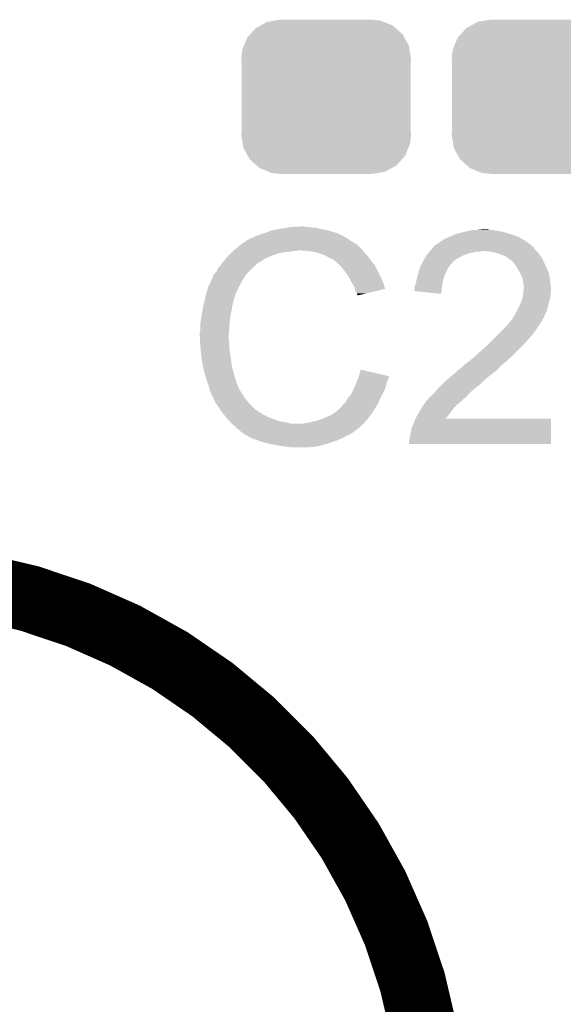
# Model space of a CAD drawing. Extents: x -9 to 122, y -9 to 65.
# Tile 236 of 256: x 83.52 to 86, y 32.66 to 37.16. Entities that reach past the tile are written whole.
import ezdxf

# ---------------------------------------------------------------- set-up
doc = ezdxf.new("R2010")
doc.units = 0
doc.layers.get('0').update_dxf_attribs({"linetype": 'CONTINUOUS'})
doc.layers.add('CLICKER_4_FOR_R7FA4M2A_V100_GTO', color=12, linetype='CONTINUOUS')
doc.layers.add('CLICKER_4_FOR_R7FA4M2A_V100_GTS', color=13, linetype='CONTINUOUS')

# ---------------------------------------------------------------- blocks, each defined once
blk = doc.blocks.new('CUSTOM_171')
for points in [[(-0.320744, 0.31339), (-0.298526, 0.325596), (0.317222, 0.31339), (0.30335, 0.325596)], [(-0.298526, 0.325596), (-0.268438, 0.342124), (0.30335, 0.325596), (0.2622, 0.342124)], [(-0.268438, 0.342124), (-0.233628, 0.347838), (0.2622, 0.342124), (0.247972, 0.347838)], [(-0.233628, 0.347838), (-0.20955, 0.35179), (0.247972, 0.347838), (0.20955, 0.35179)], [(-0.360486, 0.26887), (-0.34504, 0.286174), (0.357822, 0.26887), (0.348152, 0.286174)], [(-0.34504, 0.286174), (-0.320744, 0.31339), (0.348152, 0.286174), (0.317222, 0.31339)], [(-0.383124, 0.213652), (-0.37475, 0.234078), (0.380766, 0.213652), (0.377262, 0.234078)], [(-0.37475, 0.234078), (-0.360486, 0.26887), (0.377262, 0.234078), (0.357822, 0.26887)], [(-0.38735, 0.17526), (-0.383124, 0.213652), (0.38735, 0.17526), (0.380766, 0.213652)], [(-0.38608, 0.154124), (-0.38735, 0.17526), (0.38608, 0.154124), (0.38735, 0.17526)], [(-0.38608, -0.154124), (-0.38608, 0.154124), (0.38608, -0.154124), (0.38608, 0.154124)], [(-0.38735, -0.17526), (-0.38608, -0.154124), (0.38735, -0.17526), (0.38608, -0.154124)], [(-0.380764, -0.213652), (-0.38735, -0.17526), (0.383124, -0.213652), (0.38735, -0.17526)], [(-0.377262, -0.234078), (-0.380764, -0.213652), (0.374748, -0.234078), (0.383124, -0.213652)], [(-0.35782, -0.26887), (-0.377262, -0.234078), (0.360486, -0.26887), (0.374748, -0.234078)], [(-0.348152, -0.286174), (-0.35782, -0.26887), (0.345038, -0.286174), (0.360486, -0.26887)], [(-0.31722, -0.31339), (-0.348152, -0.286174), (0.320744, -0.31339), (0.345038, -0.286174)], [(-0.30335, -0.325596), (-0.31722, -0.31339), (0.298524, -0.325596), (0.320744, -0.31339)], [(-0.262198, -0.342124), (-0.30335, -0.325596), (0.268438, -0.342124), (0.298524, -0.325596)], [(-0.247972, -0.347838), (-0.262198, -0.342124), (0.233626, -0.347838), (0.268438, -0.342124)], [(-0.20955, -0.35179), (-0.247972, -0.347838), (0.20955, -0.35179), (0.233626, -0.347838)]]:
    blk.add_solid(points)

msp = doc.modelspace()

# ---------------------------------------------------------------- linework, layer by layer
at = {"layer": 'CLICKER_4_FOR_R7FA4M2A_V100_GTO', "const_width": 0.3048}
msp.add_lwpolyline([(85.40496, 32.07258, 0.4142136), (82.86496, 34.61258)], format="xyb", dxfattribs=at)
at = {"layer": 'CLICKER_4_FOR_R7FA4M2A_V100_GTO'}
for points in [[(84.75218, 36.21024), (84.797898, 36.21278), (84.823302, 36.21024), (84.813142, 36.21278)], [(84.57946, 36.16198), (84.58962, 36.16706), (85.006178, 36.16198), (84.996018, 36.16706)], [(84.58962, 36.16706), (84.61502, 36.177222), (84.996018, 36.16706), (84.975696, 36.177222)], [(84.61502, 36.177222), (84.6328, 36.1823), (84.975696, 36.177222), (84.96554, 36.1823)], [(84.6328, 36.1823), (84.648038, 36.18738), (84.96554, 36.1823), (84.948268, 36.18738)], [(84.648038, 36.18738), (84.665822, 36.195), (84.948268, 36.18738), (84.92236, 36.195)], [(84.665822, 36.195), (84.70646, 36.20262), (84.92236, 36.195), (84.884258, 36.20262)], [(84.70646, 36.20262), (84.73694, 36.2077), (84.884258, 36.20262), (84.866484, 36.2077)], [(84.73694, 36.2077), (84.75218, 36.21024), (84.851242, 36.2077), (84.836002, 36.21024)], [(85.471, 36.16198), (85.48116, 36.16706), (85.797392, 36.16198), (85.788502, 36.16706)], [(85.48116, 36.16706), (85.48624, 36.1696), (85.788502, 36.16706), (85.780882, 36.1696)], [(85.48624, 36.1696), (85.50402, 36.177222), (85.780882, 36.1696), (85.758016, 36.177222)], [(85.50402, 36.177222), (85.512906, 36.17976), (85.758016, 36.177222), (85.7504, 36.17976)], [(85.512906, 36.17976), (85.5218, 36.1823), (85.7504, 36.17976), (85.741512, 36.1823)], [(85.5218, 36.1823), (85.55228, 36.18992), (85.741512, 36.1823), (85.714842, 36.18992)], [(85.55228, 36.18992), (85.56244, 36.19246), (85.714842, 36.18992), (85.699602, 36.19246)], [(85.56244, 36.19246), (85.585302, 36.19754), (85.699602, 36.19246), (85.669122, 36.19754)], [(85.60816, 36.19754), (85.633558, 36.20008), (85.658962, 36.19754), (85.648802, 36.20008)], [(84.49656, 36.106098), (84.52358, 36.12896), (85.07984, 36.106098), (85.056978, 36.12896)], [(84.52358, 36.12896), (84.527386, 36.131498), (85.056978, 36.12896), (85.05444, 36.131498)], [(84.527386, 36.131498), (84.531196, 36.134038), (85.05444, 36.131498), (85.049364, 36.134038)], [(84.531196, 36.134038), (84.535, 36.136574), (85.049364, 36.134038), (85.046826, 36.136574)], [(84.535, 36.136574), (84.53501, 36.13658), (85.046826, 36.136574), (85.044284, 36.13658)], [(84.53501, 36.13658), (84.55406, 36.14928), (85.044284, 36.13658), (85.02396, 36.14928)], [(84.55406, 36.14928), (84.561682, 36.15436), (85.02396, 36.14928), (85.016848, 36.15436)], [(84.561682, 36.15436), (84.571842, 36.15944), (85.016848, 36.15436), (85.009734, 36.15944)], [(84.571842, 36.15944), (84.579454, 36.161978), (85.009734, 36.15944), (85.00618, 36.161978)], [(84.579454, 36.161978), (84.57946, 36.16198), (85.00618, 36.161978), (85.006178, 36.16198)], [(85.403688, 36.1188), (85.405798, 36.121332), (85.857102, 36.1188), (85.85708, 36.121332)], [(85.405798, 36.121332), (85.410038, 36.126418), (85.85708, 36.121332), (85.850982, 36.126418)], [(85.410038, 36.126418), (85.412586, 36.12896), (85.850982, 36.126418), (85.847934, 36.12896)], [(85.412586, 36.12896), (85.415126, 36.128966), (85.847934, 36.12896), (85.847926, 36.128966)], [(85.415126, 36.128966), (85.420204, 36.13404), (85.847926, 36.128966), (85.84184, 36.13404)], [(85.420204, 36.13404), (85.427822, 36.136584), (85.84184, 36.13404), (85.83828, 36.136584)], [(85.427822, 36.136584), (85.435444, 36.144202), (85.83828, 36.136584), (85.827616, 36.144202)], [(85.435444, 36.144202), (85.440518, 36.14674), (85.827616, 36.144202), (85.824062, 36.14674)], [(85.440518, 36.14674), (85.4456, 36.149282), (85.824062, 36.14674), (85.819614, 36.149282)], [(85.4456, 36.149282), (85.455762, 36.1569), (85.819614, 36.149282), (85.806282, 36.1569)], [(85.455762, 36.1569), (85.471, 36.16198), (85.806282, 36.1569), (85.797392, 36.16198)], [(84.462618, 36.073078), (84.47024, 36.0807), (84.651846, 36.073078), (84.66836, 36.0807)], [(84.47024, 36.0807), (84.480398, 36.090858), (84.66836, 36.0807), (84.698838, 36.090858)], [(84.480398, 36.090858), (84.48548, 36.09594), (84.698838, 36.090858), (84.72932, 36.09594)], [(84.48548, 36.09594), (84.48802, 36.09848), (84.72932, 36.09594), (84.754722, 36.09848)], [(84.48802, 36.09848), (84.49056, 36.10102), (84.754722, 36.09848), (84.767418, 36.10102)], [(84.49056, 36.10102), (84.493558, 36.103558), (84.777576, 36.10102), (84.785198, 36.103558)], [(84.493558, 36.103558), (84.49356, 36.10356), (84.785198, 36.103558), (84.795362, 36.10356)], [(84.49356, 36.10356), (84.49656, 36.106098), (85.081746, 36.10356), (85.07984, 36.106098)], [(84.830922, 36.10102), (84.795362, 36.10356), (85.083652, 36.10102), (85.081746, 36.10356)], [(84.86394, 36.09594), (84.830922, 36.10102), (85.087462, 36.09594), (85.083652, 36.10102)], [(84.889342, 36.08832), (84.86394, 36.09594), (85.095082, 36.08832), (85.087462, 36.09594)], [(84.902046, 36.083238), (84.889342, 36.08832), (85.100162, 36.083238), (85.095082, 36.08832)], [(84.91474, 36.07816), (84.902046, 36.083238), (85.104226, 36.07816), (85.100162, 36.083238)], [(84.928074, 36.07054), (84.91474, 36.07816), (85.11032, 36.07054), (85.104226, 36.07816)], [(85.36323, 36.06546), (85.370488, 36.07816), (85.511638, 36.06546), (85.534498, 36.07816)], [(85.370488, 36.07816), (85.37194, 36.080698), (85.534498, 36.07816), (85.540844, 36.080698)], [(85.37194, 36.080698), (85.378288, 36.088318), (85.540844, 36.080698), (85.559898, 36.088318)], [(85.378288, 36.088318), (85.386756, 36.09848), (85.559898, 36.088318), (85.600538, 36.09848)], [(85.386756, 36.09848), (85.388872, 36.101018), (85.618316, 36.09848), (85.623396, 36.101018)], [(85.388872, 36.101018), (85.388874, 36.10102), (85.623396, 36.101018), (85.631022, 36.10102)], [(85.388874, 36.10102), (85.397338, 36.111178), (85.874862, 36.10102), (85.864704, 36.111178)], [(85.397338, 36.111178), (85.403676, 36.118784), (85.864704, 36.111178), (85.862164, 36.118784)], [(85.403676, 36.118784), (85.403688, 36.1188), (85.862164, 36.118784), (85.857102, 36.1188)], [(85.6615, 36.09848), (85.631022, 36.10102), (85.8774, 36.09848), (85.874862, 36.10102)], [(85.686898, 36.0934), (85.6615, 36.09848), (85.880788, 36.0934), (85.8774, 36.09848)], [(85.69452, 36.09086), (85.686898, 36.0934), (85.88248, 36.09086), (85.880788, 36.0934)], [(85.70976, 36.08578), (85.69452, 36.09086), (85.88629, 36.08578), (85.88248, 36.09086)], [(85.723308, 36.0807), (85.70976, 36.08578), (85.8901, 36.0807), (85.88629, 36.08578)], [(85.73008, 36.07816), (85.723308, 36.0807), (85.892132, 36.07816), (85.8901, 36.0807)], [(85.74532, 36.068), (85.73008, 36.07816), (85.90026, 36.068), (85.892132, 36.07816)], [(84.425536, 36.02736), (84.433662, 36.037518), (84.582, 36.02736), (84.594698, 36.037518)], [(84.433662, 36.037518), (84.43976, 36.04514), (84.594698, 36.037518), (84.60232, 36.04514)], [(84.43976, 36.04514), (84.441832, 36.047674), (84.60232, 36.04514), (84.604854, 36.047674)], [(84.441832, 36.047674), (84.441838, 36.04768), (84.604854, 36.047674), (84.607396, 36.04768)], [(84.441838, 36.04768), (84.456382, 36.065458), (84.607396, 36.04768), (84.63534, 36.065458)], [(84.456382, 36.065458), (84.462618, 36.073078), (84.63534, 36.065458), (84.651846, 36.073078)], [(84.932518, 36.068), (84.928074, 36.07054), (85.112136, 36.068), (85.11032, 36.07054)], [(84.94522, 36.06292), (84.932518, 36.068), (85.115764, 36.06292), (85.112136, 36.068)], [(84.955378, 36.0553), (84.94522, 36.06292), (85.121206, 36.0553), (85.115764, 36.06292)], [(84.95792, 36.05276), (84.955378, 36.0553), (85.12302, 36.05276), (85.121206, 36.0553)], [(84.97507, 36.037516), (84.95792, 36.05276), (85.135722, 36.037516), (85.12302, 36.05276)], [(84.98078, 36.03244), (84.97507, 36.037516), (85.13826, 36.03244), (85.135722, 36.037516)], [(85.0011, 36.00704), (84.98078, 36.03244), (85.15096, 36.00704), (85.13826, 36.03244)], [(85.344, 36.029902), (85.349468, 36.040058), (85.475572, 36.029902), (85.483698, 36.040058)], [(85.349468, 36.040058), (85.352204, 36.04514), (85.483698, 36.040058), (85.488778, 36.04514)], [(85.352204, 36.04514), (85.354936, 36.050214), (85.488778, 36.04514), (85.491318, 36.050214)], [(85.354936, 36.050214), (85.36178, 36.06292), (85.491318, 36.050214), (85.508252, 36.06292)], [(85.36178, 36.06292), (85.36323, 36.06546), (85.508252, 36.06292), (85.511638, 36.06546)], [(85.745324, 36.067998), (85.74532, 36.068), (85.90026, 36.067998), (85.90026, 36.068)], [(85.75548, 36.06038), (85.745324, 36.067998), (85.903724, 36.06038), (85.90026, 36.067998)], [(85.7631, 36.0553), (85.75548, 36.06038), (85.906034, 36.0553), (85.903724, 36.06038)], [(85.765638, 36.05276), (85.7631, 36.0553), (85.907188, 36.05276), (85.906034, 36.0553)], [(85.775164, 36.04006), (85.765638, 36.05276), (85.91296, 36.04006), (85.907188, 36.05276)], [(85.78088, 36.032438), (85.775164, 36.04006), (85.91648, 36.032438), (85.91296, 36.04006)], [(85.79358, 36.012118), (85.78088, 36.032438), (85.92586, 36.012118), (85.91648, 36.032438)], [(84.396582, 35.981644), (84.400388, 35.989258), (84.541868, 35.981644), (84.546438, 35.989258)], [(84.400388, 35.989258), (84.401662, 35.991802), (84.546438, 35.989258), (84.548664, 35.991802)], [(84.401662, 35.991802), (84.406742, 35.999422), (84.548664, 35.991802), (84.55533, 35.999422)], [(84.406742, 35.999422), (84.41436, 36.007044), (84.55533, 35.999422), (84.562, 36.007044)], [(84.41436, 36.007044), (84.415374, 36.00958), (84.562, 36.007044), (84.56422, 36.00958)], [(84.415374, 36.00958), (84.419442, 36.01974), (84.56422, 36.00958), (84.57438, 36.01974)], [(84.419442, 36.01974), (84.425536, 36.02736), (84.57438, 36.01974), (84.582, 36.02736)], [(85.018878, 35.98164), (85.0011, 36.00704), (85.16366, 35.98164), (85.15096, 36.00704)], [(85.328762, 35.979102), (85.332992, 35.991798), (85.451948, 35.979102), (85.455758, 35.991798)], [(85.332992, 35.991798), (85.33384, 35.99434), (85.455758, 35.991798), (85.457028, 35.99434)], [(85.33384, 35.99434), (85.343272, 36.027358), (85.457028, 35.99434), (85.473538, 36.027358)], [(85.343272, 36.027358), (85.344, 36.029902), (85.473538, 36.027358), (85.475572, 36.029902)], [(85.79612, 36.00704), (85.79358, 36.012118), (85.928202, 36.00704), (85.92586, 36.012118)], [(85.80374, 35.9918), (85.79612, 36.00704), (85.932556, 35.9918), (85.928202, 36.00704)], [(85.80483, 35.989258), (85.80374, 35.9918), (85.93328, 35.989258), (85.932556, 35.9918)], [(85.811358, 35.974022), (85.80483, 35.989258), (85.935186, 35.974022), (85.93328, 35.989258)], [(84.37626, 35.935922), (84.389406, 35.96386), (84.51596, 35.935922), (84.5312, 35.96386)], [(84.389406, 35.96386), (84.39658, 35.979104), (84.5312, 35.96386), (84.540344, 35.979104)], [(84.39658, 35.979104), (84.396582, 35.981644), (84.540344, 35.979104), (84.541868, 35.981644)], [(85.02142, 35.97656), (85.018878, 35.98164), (85.1662, 35.97656), (85.16366, 35.98164)], [(85.031582, 35.95624), (85.02142, 35.97656), (85.175234, 35.95624), (85.1662, 35.97656)], [(85.03317, 35.9537), (85.031582, 35.95624), (85.176362, 35.9537), (85.175234, 35.95624)], [(85.044278, 35.935922), (85.03317, 35.9537), (85.181676, 35.935922), (85.176362, 35.9537)], [(85.3186, 35.93846), (85.318602, 35.941004), (85.44306, 35.93846), (85.443522, 35.941004)], [(85.318602, 35.941004), (85.32368, 35.951162), (85.443522, 35.941004), (85.445368, 35.951162)], [(85.32368, 35.951162), (85.32622, 35.96386), (85.445368, 35.951162), (85.447678, 35.96386)], [(85.32622, 35.96386), (85.326642, 35.9664), (85.447678, 35.96386), (85.44814, 35.9664)], [(85.326642, 35.9664), (85.328762, 35.979102), (85.44814, 35.9664), (85.451948, 35.979102)], [(85.812086, 35.96894), (85.811358, 35.974022), (85.93582, 35.96894), (85.935186, 35.974022)], [(85.8139, 35.95624), (85.812086, 35.96894), (85.937636, 35.95624), (85.93582, 35.96894)], [(85.814918, 35.95116), (85.8139, 35.95624), (85.93836, 35.95116), (85.937636, 35.95624)], [(85.81644, 35.943542), (85.814918, 35.95116), (85.939208, 35.943542), (85.93836, 35.95116)], [(85.81644, 35.930838), (85.81644, 35.943542), (85.940618, 35.930838), (85.939208, 35.943542)], [(84.364264, 35.892736), (84.365674, 35.897814), (84.498178, 35.892736), (84.49818, 35.897814)], [(84.365674, 35.897814), (84.36638, 35.900354), (84.49818, 35.897814), (84.500714, 35.900354)], [(84.36638, 35.900354), (84.367086, 35.902896), (84.500714, 35.900354), (84.50072, 35.902896)], [(84.367086, 35.902896), (84.37626, 35.935922), (84.50072, 35.902896), (84.51596, 35.935922)], [(85.045806, 35.928294), (85.044278, 35.935922), (85.183956, 35.928294), (85.181676, 35.935922)], [(85.04682, 35.923222), (85.045806, 35.928294), (85.162802, 35.923222), (85.183956, 35.928294)], [(85.04936, 35.9156), (85.04682, 35.923222), (85.131014, 35.9156), (85.162802, 35.923222)], [(85.054438, 35.907982), (85.04936, 35.9156), (85.099244, 35.907982), (85.131014, 35.9156)], [(85.056978, 35.902904), (85.054438, 35.907982), (85.078066, 35.902904), (85.099244, 35.907982)], [(85.05698, 35.897848), (85.056978, 35.902904), (85.05698, 35.897848), (85.078066, 35.902904)], [(85.316074, 35.918166), (85.3186, 35.923224), (85.441484, 35.918166), (85.441876, 35.923224)], [(85.440498, 35.905442), (85.316074, 35.918166), (85.440498, 35.905442), (85.441484, 35.918166)], [(85.3186, 35.923224), (85.3186, 35.93846), (85.441876, 35.923224), (85.44306, 35.93846)], [(85.811358, 35.892736), (85.8139, 35.905438), (85.93836, 35.892736), (85.93836, 35.905438)], [(85.8139, 35.905438), (85.814154, 35.907978), (85.93836, 35.905438), (85.93836, 35.907978)], [(85.814154, 35.907978), (85.81517, 35.918138), (85.93836, 35.907978), (85.9409, 35.918138)], [(85.81517, 35.918138), (85.816186, 35.928298), (85.9409, 35.918138), (85.9409, 35.928298)], [(85.816186, 35.928298), (85.81644, 35.930838), (85.9409, 35.928298), (85.940618, 35.930838)], [(84.3534, 35.84702), (84.35818, 35.86734), (84.486044, 35.84702), (84.49056, 35.86734)], [(84.35818, 35.86734), (84.36296, 35.887658), (84.49056, 35.86734), (84.495638, 35.887658)], [(84.36296, 35.887658), (84.36356, 35.8902), (84.495638, 35.887658), (84.496908, 35.8902)], [(84.36356, 35.8902), (84.364264, 35.892736), (84.496908, 35.8902), (84.498178, 35.892736)], [(85.788498, 35.834318), (85.79866, 35.85464), (85.923118, 35.834318), (85.928198, 35.85464)], [(85.79866, 35.85464), (85.806786, 35.87496), (85.928198, 35.85464), (85.93328, 35.87496)], [(85.806786, 35.87496), (85.80882, 35.880042), (85.93328, 35.87496), (85.934732, 35.880042)], [(85.80882, 35.880042), (85.811358, 35.892736), (85.934732, 35.880042), (85.93836, 35.892736)], [(84.34578, 35.80384), (84.34802, 35.81654), (84.478282, 35.80384), (84.4804, 35.81654)], [(84.34802, 35.81654), (84.35295, 35.84448), (84.4804, 35.81654), (84.48548, 35.84448)], [(84.35295, 35.84448), (84.3534, 35.84702), (84.48548, 35.84448), (84.486044, 35.84702)], [(85.771566, 35.80384), (85.776642, 35.811456), (85.91042, 35.80384), (85.91296, 35.811456)], [(85.776642, 35.811456), (85.778338, 35.814), (85.91296, 35.811456), (85.915496, 35.814)], [(85.778338, 35.814), (85.77834, 35.814002), (85.915496, 35.814), (85.915496, 35.814002)], [(85.77834, 35.814002), (85.788498, 35.834318), (85.915496, 35.814002), (85.923118, 35.834318)], [(84.3407, 35.76828), (84.34324, 35.786062), (84.474048, 35.76828), (84.47532, 35.786062)], [(84.3407, 35.740342), (84.3407, 35.76828), (84.472054, 35.740342), (84.474048, 35.76828)], [(84.34324, 35.786062), (84.34578, 35.80384), (84.47532, 35.786062), (84.478282, 35.80384)], [(85.73516, 35.75558), (85.75209, 35.7759), (85.881632, 35.75558), (85.89518, 35.7759)], [(85.75209, 35.7759), (85.76056, 35.786066), (85.89518, 35.7759), (85.900988, 35.786066)], [(85.76056, 35.786066), (85.760582, 35.7886), (85.900988, 35.786066), (85.902436, 35.7886)], [(85.760582, 35.7886), (85.763106, 35.788614), (85.902436, 35.7886), (85.902444, 35.788614)], [(85.763106, 35.788614), (85.76564, 35.793682), (85.902444, 35.788614), (85.90534, 35.793682)], [(85.76564, 35.793682), (85.768182, 35.798762), (85.90534, 35.793682), (85.90788, 35.798762)], [(85.768182, 35.798762), (85.771566, 35.80384), (85.90788, 35.798762), (85.91042, 35.80384)], [(84.33816, 35.730182), (84.3407, 35.740342), (84.471328, 35.730182), (84.472054, 35.740342)], [(84.33816, 35.714942), (84.33816, 35.730182), (84.47024, 35.714942), (84.471328, 35.730182)], [(85.6742, 35.69462), (85.69706, 35.71748), (85.83422, 35.69462), (85.85454, 35.71748)], [(85.69706, 35.71748), (85.71738, 35.7378), (85.85454, 35.71748), (85.86978, 35.7378)], [(85.71738, 35.7378), (85.73516, 35.75558), (85.86978, 35.7378), (85.881632, 35.75558)], [(84.33816, 35.71494), (84.33816, 35.714942), (84.47024, 35.71494), (84.47024, 35.714942)], [(84.339178, 35.694618), (84.33816, 35.71494), (84.47024, 35.694618), (84.47024, 35.71494)], [(84.339686, 35.684458), (84.339178, 35.694618), (84.47278, 35.684458), (84.47024, 35.694618)], [(84.3407, 35.66414), (84.339686, 35.684458), (84.47278, 35.66414), (84.47278, 35.684458)], [(85.63102, 35.65398), (85.661108, 35.68192), (85.796118, 35.65398), (85.824058, 35.68192)], [(85.661108, 35.68192), (85.66658, 35.687), (85.824058, 35.68192), (85.827868, 35.687)], [(85.66658, 35.687), (85.671658, 35.692078), (85.827868, 35.687), (85.83168, 35.692078)], [(85.671658, 35.692078), (85.6742, 35.69462), (85.83168, 35.692078), (85.83422, 35.69462)], [(84.341504, 35.656518), (84.3407, 35.66414), (84.47278, 35.656518), (84.47278, 35.66414)], [(84.343108, 35.64128), (84.341504, 35.656518), (84.47532, 35.64128), (84.47278, 35.656518)], [(84.34578, 35.615878), (84.343108, 35.64128), (84.479228, 35.615878), (84.47532, 35.64128)], [(85.598, 35.6235), (85.61324, 35.63874), (85.76564, 35.6235), (85.780878, 35.63874)], [(85.61324, 35.63874), (85.63102, 35.65398), (85.780878, 35.63874), (85.796118, 35.65398)], [(84.34705, 35.60826), (84.34578, 35.615878), (84.4804, 35.60826), (84.479228, 35.615878)], [(84.3534, 35.57016), (84.34705, 35.60826), (84.48548, 35.57016), (84.4804, 35.60826)], [(85.544662, 35.58032), (85.549742, 35.5854), (85.714838, 35.58032), (85.72161, 35.5854)], [(85.549742, 35.5854), (85.563286, 35.59556), (85.72161, 35.5854), (85.735158, 35.59556)], [(85.563286, 35.59556), (85.57006, 35.60064), (85.735158, 35.59556), (85.740238, 35.60064)], [(85.57006, 35.60064), (85.58276, 35.6108), (85.740238, 35.60064), (85.750398, 35.6108)], [(85.58276, 35.6108), (85.582762, 35.610802), (85.750398, 35.6108), (85.750402, 35.610802)], [(85.582762, 35.610802), (85.597998, 35.623498), (85.750402, 35.610802), (85.765636, 35.623498)], [(85.597998, 35.623498), (85.598, 35.6235), (85.765636, 35.623498), (85.76564, 35.6235)], [(84.353402, 35.570158), (84.3534, 35.57016), (84.48548, 35.570158), (84.48548, 35.57016)], [(84.35848, 35.54984), (84.353402, 35.570158), (84.491286, 35.54984), (84.48548, 35.570158)], [(84.36864, 35.51428), (84.35848, 35.54984), (84.501446, 35.51428), (84.491286, 35.54984)], [(85.063746, 35.529502), (85.067138, 35.53968), (85.20176, 35.529502), (85.158532, 35.53968)], [(85.067138, 35.53968), (85.07224, 35.559996), (85.158532, 35.53968), (85.07224, 35.559996)], [(85.479078, 35.524438), (85.5091, 35.54984), (85.65134, 35.524438), (85.683998, 35.54984)], [(85.5091, 35.54984), (85.52095, 35.559998), (85.683998, 35.54984), (85.697058, 35.559998)], [(85.52095, 35.559998), (85.54466, 35.580318), (85.697058, 35.559998), (85.714836, 35.580318)], [(85.54466, 35.580318), (85.544662, 35.58032), (85.714836, 35.580318), (85.714838, 35.58032)], [(84.37372, 35.499038), (84.36864, 35.51428), (84.5058, 35.499038), (84.501446, 35.51428)], [(84.374738, 35.496494), (84.37372, 35.499038), (84.505806, 35.496494), (84.5058, 35.499038)], [(84.375754, 35.493956), (84.374738, 35.496494), (84.508342, 35.493956), (84.505806, 35.496494)], [(84.377784, 35.488878), (84.375754, 35.493956), (84.51088, 35.488878), (84.508342, 35.493956)], [(85.04809, 35.48888), (85.0519, 35.49904), (85.189058, 35.48888), (85.19109, 35.49904)], [(85.0519, 35.49904), (85.052986, 35.501578), (85.19109, 35.49904), (85.1916, 35.501578)], [(85.052986, 35.501578), (85.05843, 35.51428), (85.1916, 35.501578), (85.19668, 35.51428)], [(85.05843, 35.51428), (85.05952, 35.51682), (85.19668, 35.51428), (85.197526, 35.51682)], [(85.05952, 35.51682), (85.061212, 35.521898), (85.197526, 35.51682), (85.19922, 35.521898)], [(85.061212, 35.521898), (85.062904, 35.526976), (85.19922, 35.521898), (85.201758, 35.526976)], [(85.062904, 35.526976), (85.063746, 35.529502), (85.201758, 35.526976), (85.20176, 35.529502)], [(85.443058, 35.49142), (85.44814, 35.4965), (85.615778, 35.49142), (85.620858, 35.4965)], [(85.44814, 35.4965), (85.462106, 35.509198), (85.620858, 35.4965), (85.633558, 35.509198)], [(85.462106, 35.509198), (85.467698, 35.51428), (85.633558, 35.509198), (85.64118, 35.51428)], [(85.467698, 35.51428), (85.47608, 35.5219), (85.64118, 35.51428), (85.6488, 35.5219)], [(85.47608, 35.5219), (85.479078, 35.524438), (85.6488, 35.5219), (85.65134, 35.524438)], [(84.378798, 35.486342), (84.377784, 35.488878), (84.511726, 35.486342), (84.51088, 35.488878)], [(84.379816, 35.48126), (84.378798, 35.486342), (84.51342, 35.48126), (84.511726, 35.486342)], [(84.38134, 35.473642), (84.379816, 35.48126), (84.51723, 35.473642), (84.51342, 35.48126)], [(84.38388, 35.466022), (84.38134, 35.473642), (84.52104, 35.466022), (84.51723, 35.473642)], [(84.38642, 35.458402), (84.38388, 35.466022), (84.525804, 35.458402), (84.52104, 35.466022)], [(84.38896, 35.45332), (84.38642, 35.458402), (84.528978, 35.45332), (84.525804, 35.458402)], [(84.392546, 35.4457), (84.38896, 35.45332), (84.53374, 35.4457), (84.528978, 35.45332)], [(85.020912, 35.43808), (85.029042, 35.448242), (85.1662, 35.43808), (85.172006, 35.448242)], [(85.029042, 35.448242), (85.032848, 35.455858), (85.172006, 35.448242), (85.17636, 35.455858)], [(85.032848, 35.455858), (85.04174, 35.473642), (85.17636, 35.455858), (85.18398, 35.473642)], [(85.04174, 35.473642), (85.04428, 35.47872), (85.18398, 35.473642), (85.185672, 35.47872)], [(85.04428, 35.47872), (85.04809, 35.48888), (85.185672, 35.47872), (85.189058, 35.48888)], [(85.389726, 35.435546), (85.4075, 35.45332), (85.552286, 35.435546), (85.57006, 35.45332)], [(85.4075, 35.45332), (85.41004, 35.45586), (85.57006, 35.45332), (85.572916, 35.45586)], [(85.41004, 35.45586), (85.425594, 35.47364), (85.572916, 35.45586), (85.59292, 35.47364)], [(85.425594, 35.47364), (85.427818, 35.47618), (85.59292, 35.47364), (85.596184, 35.47618)], [(85.427818, 35.47618), (85.443058, 35.49142), (85.596184, 35.47618), (85.615778, 35.49142)], [(84.403306, 35.422838), (84.392546, 35.4457), (84.548982, 35.422838), (84.53374, 35.4457)], [(84.40928, 35.41014), (84.403306, 35.422838), (84.56027, 35.41014), (84.548982, 35.422838)], [(84.416054, 35.39998), (84.40928, 35.41014), (84.5693, 35.39998), (84.56027, 35.41014)], [(84.991574, 35.39998), (84.993482, 35.402522), (85.148418, 35.39998), (85.149604, 35.402522)], [(84.993482, 35.402522), (85.003642, 35.410144), (85.149604, 35.402522), (85.15316, 35.410144)], [(85.003642, 35.410144), (85.008722, 35.42284), (85.15316, 35.410144), (85.159086, 35.42284)], [(85.008722, 35.42284), (85.020912, 35.43808), (85.159086, 35.42284), (85.1662, 35.43808)], [(85.360084, 35.399978), (85.363472, 35.40506), (85.511638, 35.399978), (85.51926, 35.40506)], [(85.363472, 35.40506), (85.366862, 35.410142), (85.51926, 35.40506), (85.52434, 35.410142)], [(85.366862, 35.410142), (85.369118, 35.412682), (85.52434, 35.410142), (85.52688, 35.412682)], [(85.369118, 35.412682), (85.384916, 35.43046), (85.52688, 35.412682), (85.5472, 35.43046)], [(85.384916, 35.43046), (85.38718, 35.433006), (85.5472, 35.43046), (85.549746, 35.433006)], [(85.38718, 35.433006), (85.387202, 35.43554), (85.549746, 35.433006), (85.55228, 35.43554)], [(85.387202, 35.43554), (85.389726, 35.435546), (85.55228, 35.43554), (85.552286, 35.435546)], [(84.431294, 35.37712), (84.416054, 35.39998), (84.592162, 35.37712), (84.5693, 35.39998)], [(84.43468, 35.37204), (84.431294, 35.37712), (84.600144, 35.37204), (84.592162, 35.37712)], [(84.444452, 35.359338), (84.43468, 35.37204), (84.620102, 35.359338), (84.600144, 35.37204)], [(84.446406, 35.356798), (84.444452, 35.359338), (84.622644, 35.356798), (84.620102, 35.359338)], [(84.940142, 35.354262), (84.947762, 35.359342), (85.11921, 35.354262), (85.12302, 35.359342)], [(84.947762, 35.359342), (84.95538, 35.36442), (85.12302, 35.359342), (85.126192, 35.36442)], [(84.95538, 35.36442), (84.96808, 35.37458), (85.126192, 35.36442), (85.132542, 35.37458)], [(84.96808, 35.37458), (84.98586, 35.392362), (85.132542, 35.37458), (85.143656, 35.392362)], [(84.98586, 35.392362), (84.991574, 35.39998), (85.143656, 35.392362), (85.148418, 35.39998)], [(85.326222, 35.3441), (85.335744, 35.35934), (85.466796, 35.3441), (85.47862, 35.35934)], [(85.335744, 35.35934), (85.338918, 35.36442), (85.47862, 35.35934), (85.48243, 35.36442)], [(85.338918, 35.36442), (85.347386, 35.37966), (85.48243, 35.36442), (85.49386, 35.37966)], [(85.347386, 35.37966), (85.351618, 35.387278), (85.49386, 35.37966), (85.498938, 35.387278)], [(85.351618, 35.387278), (85.35162, 35.38728), (85.498938, 35.387278), (85.49894, 35.38728)], [(85.35162, 35.38728), (85.355006, 35.39236), (85.49894, 35.38728), (85.506556, 35.39236)], [(85.355006, 35.39236), (85.35839, 35.397436), (85.506556, 35.39236), (85.509098, 35.397436)], [(85.35839, 35.397436), (85.360084, 35.399978), (85.509098, 35.397436), (85.511638, 35.399978)], [(84.450312, 35.35172), (84.446406, 35.356798), (84.632802, 35.35172), (84.622644, 35.356798)], [(84.452268, 35.349178), (84.450312, 35.35172), (84.640424, 35.349178), (84.632802, 35.35172)], [(84.456174, 35.3441), (84.452268, 35.349178), (84.64804, 35.3441), (84.640424, 35.349178)], [(84.46008, 35.339022), (84.456174, 35.3441), (84.661582, 35.339022), (84.64804, 35.3441)], [(84.462622, 35.33648), (84.46008, 35.339022), (84.66836, 35.33648), (84.661582, 35.339022)], [(84.47278, 35.32632), (84.462622, 35.33648), (84.693762, 35.32632), (84.66836, 35.33648)], [(84.476844, 35.32124), (84.47278, 35.32632), (84.7217, 35.32124), (84.693762, 35.32632)], [(84.482938, 35.313622), (84.476844, 35.32124), (84.752174, 35.313622), (84.7217, 35.32124)], [(84.482942, 35.31362), (84.482938, 35.313622), (84.752182, 35.31362), (84.752174, 35.313622)], [(84.495638, 35.303462), (84.482942, 35.31362), (85.074762, 35.303462), (85.08492, 35.31362)], [(84.813142, 35.31362), (84.8233, 35.31616), (85.08492, 35.31362), (85.08746, 35.31616)], [(84.8233, 35.31616), (84.8487, 35.32124), (85.08746, 35.31616), (85.092542, 35.32124)], [(84.8487, 35.32124), (84.87918, 35.328862), (85.092542, 35.32124), (85.099074, 35.328862)], [(84.87918, 35.328862), (84.907118, 35.33902), (85.099074, 35.328862), (85.10778, 35.33902)], [(84.907118, 35.33902), (84.940142, 35.354262), (85.10778, 35.33902), (85.11921, 35.354262)], [(85.31098, 35.306004), (85.31352, 35.31362), (85.940894, 35.306004), (85.940894, 35.31362)], [(85.31352, 35.31362), (85.3186, 35.32632), (85.940894, 35.31362), (85.940898, 35.32632)], [(85.3186, 35.32632), (85.322944, 35.336458), (85.940898, 35.32632), (85.9409, 35.336458)], [(85.322944, 35.336458), (85.322954, 35.33648), (85.9409, 35.336458), (85.460884, 35.33648)], [(85.322954, 35.33648), (85.326222, 35.3441), (85.460884, 35.33648), (85.466796, 35.3441)], [(84.495642, 35.30346), (84.495638, 35.303462), (85.07476, 35.30346), (85.074762, 35.303462)], [(84.5058, 35.293302), (84.495642, 35.30346), (85.063148, 35.293302), (85.07476, 35.30346)], [(84.515958, 35.28568), (84.5058, 35.293302), (85.054438, 35.28568), (85.063148, 35.293302)], [(84.515962, 35.285678), (84.515958, 35.28568), (85.054436, 35.285678), (85.054438, 35.28568)], [(84.518502, 35.283138), (84.515962, 35.285678), (85.04936, 35.283138), (85.054436, 35.285678)], [(84.523578, 35.278062), (84.518502, 35.283138), (85.044282, 35.278062), (85.04936, 35.283138)], [(84.523582, 35.27806), (84.523578, 35.278062), (85.04428, 35.27806), (85.044282, 35.278062)], [(84.531198, 35.272982), (84.523582, 35.27806), (85.036664, 35.272982), (85.04428, 35.27806)], [(84.531202, 35.27298), (84.531198, 35.272982), (85.036662, 35.27298), (85.036664, 35.272982)], [(84.536276, 35.270442), (84.531202, 35.27298), (85.03243, 35.270442), (85.036662, 35.27298)], [(84.54136, 35.265362), (84.536276, 35.270442), (85.023962, 35.265362), (85.03243, 35.270442)], [(85.2932, 35.234882), (85.30082, 35.27298), (85.94088, 35.234882), (85.940888, 35.27298)], [(85.30082, 35.27298), (85.303362, 35.288222), (85.940888, 35.27298), (85.94089, 35.288222)], [(85.303362, 35.288222), (85.308444, 35.303462), (85.94089, 35.288222), (85.940892, 35.303462)], [(85.308444, 35.303462), (85.31098, 35.306004), (85.940892, 35.303462), (85.940894, 35.306004)], [(84.541364, 35.26536), (84.54136, 35.265362), (85.02396, 35.26536), (85.023962, 35.265362)], [(84.559142, 35.2552), (84.541364, 35.26536), (85.00364, 35.2552), (85.02396, 35.26536)], [(84.57946, 35.24504), (84.559142, 35.2552), (84.98332, 35.24504), (85.00364, 35.2552)], [(84.601052, 35.23742), (84.57946, 35.24504), (84.96554, 35.23742), (84.98332, 35.24504)], [(84.622642, 35.2298), (84.601052, 35.23742), (84.94522, 35.2298), (84.96554, 35.23742)], [(84.653114, 35.222182), (84.622642, 35.2298), (84.92236, 35.222182), (84.94522, 35.2298)], [(84.66328, 35.21964), (84.653114, 35.222182), (84.912196, 35.21964), (84.92236, 35.222182)], [(85.2932, 35.219662), (85.2932, 35.234882), (85.940878, 35.219662), (85.94088, 35.234882)], [(84.676828, 35.2171), (84.66328, 35.21964), (84.902042, 35.2171), (84.912196, 35.21964)], [(84.703922, 35.21202), (84.676828, 35.2171), (84.885106, 35.21202), (84.902042, 35.2171)], [(84.72424, 35.20948), (84.703922, 35.21202), (84.876638, 35.20948), (84.885106, 35.21202)], [(84.74202, 35.20694), (84.72424, 35.20948), (84.85124, 35.20694), (84.876638, 35.20948)], [(84.757258, 35.2044), (84.74202, 35.20694), (84.825842, 35.2044), (84.85124, 35.20694)], [(85.940878, 35.21964), (85.2932, 35.219662), (85.940878, 35.21964), (85.940878, 35.219662)]]:
    msp.add_solid(points, dxfattribs=at)

# ---------------------------------------------------------------- block references
at = {"layer": 'CLICKER_4_FOR_R7FA4M2A_V100_GTS'}
for p in [(84.91474, 36.8046), (85.87486, 36.8046)]:
    msp.add_blockref('CUSTOM_171', p, dxfattribs=at)

doc.saveas('drawing.dxf')
